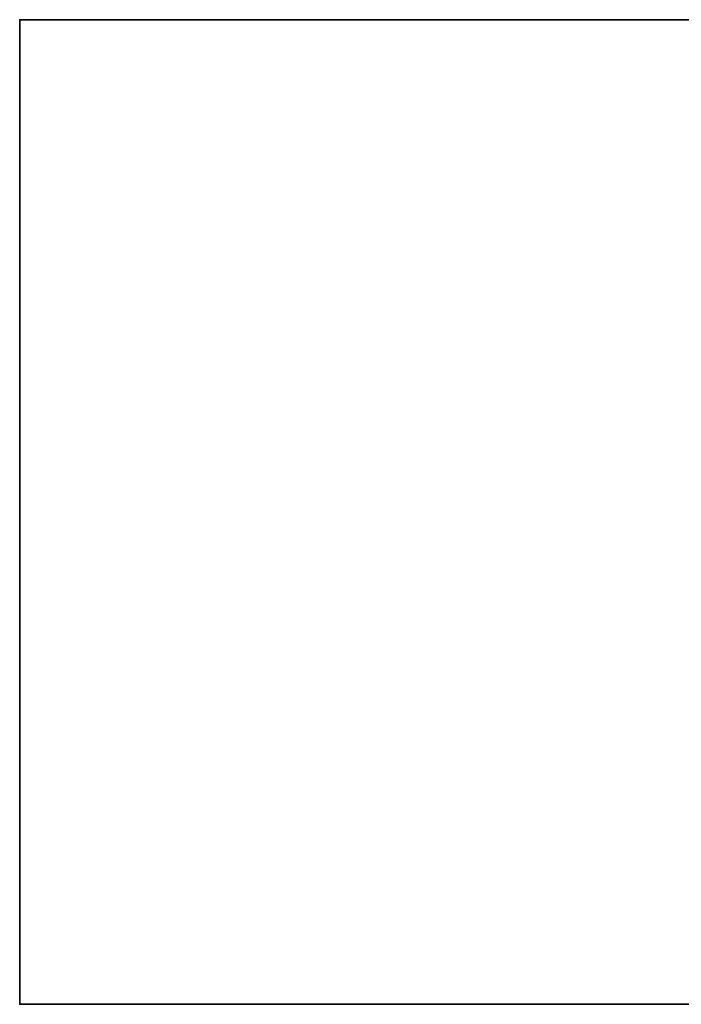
# Model space of a CAD drawing. Header units: millimetres. Extents: x -490 to 6690, y -115 to 132.
# Tile 1 of 256: x -490 to -410, y -6 to 113. Entities that reach past the tile are written whole.
import ezdxf

# ---------------------------------------------------------------- set-up
doc = ezdxf.new("R2010")
doc.units = ezdxf.units.MM
doc.layers.add('151', color=7, linetype='Continuous', true_color=0xffffff)

# ---------------------------------------------------------------- blocks, each defined once
blk = doc.blocks.new('UG_SURFACE_001')
at = {"layer": '151', "color": 252, "linetype": 'Continuous', "lineweight": 35}
for points in [[(-490, -6.2, -8), (-490, 113.2, -8), (-340, 113.2, -8), (-340, -6.2, -8)], [(-490, 113.2, 2202), (490, 113.2, 2202), (340, 113.2, 2052), (-340, 113.2, 2052)], [(-340, 113.2, 2052), (-340, 113.2, -8), (-490, 113.2, -8), (-490, 113.2, 2202)], [(490, -6.2, 2202), (490, 113.2, 2202), (-490, 113.2, 2202), (-490, -6.2, 2202)], [(-490, -6.2, 2202), (-490, 113.2, 2202), (-490, 113.2, -8), (-490, -6.2, -8)], [(490, -6.2, 2202), (-490, -6.2, 2202), (-340, -6.2, 2052), (340, -6.2, 2052)], [(-490, -6.2, 2202), (-490, -6.2, -8), (-340, -6.2, -8), (-340, -6.2, 2052)]]:
    blk.add_3dface(points, dxfattribs=at)

msp = doc.modelspace()

# ---------------------------------------------------------------- linework, layer by layer
at = {"layer": '151', "color": 253, "linetype": 'Continuous', "lineweight": -3}
for p, q in [((-490, -6.2, 2202), (-490, 113.2, 2202)), ((-490, 113.2, 2202), (490, 113.2, 2202)), ((-490, 113.2, -8), (-490, 113.2, 2202)), ((-490, 113.2, -8), (-340, 113.2, -8)), ((-490, 113.2, -8), (-490, -6.2, -8)), ((-490, -6.2, -8), (-490, -6.2, 2202)), ((-490, -6.2, 2202), (490, -6.2, 2202)), ((-490, -6.2, -8), (-340, -6.2, -8))]:
    msp.add_line(p, q, dxfattribs=at)

# ---------------------------------------------------------------- block references
msp.add_blockref('UG_SURFACE_001', (0, 0), dxfattribs=at)

doc.saveas('drawing.dxf')
